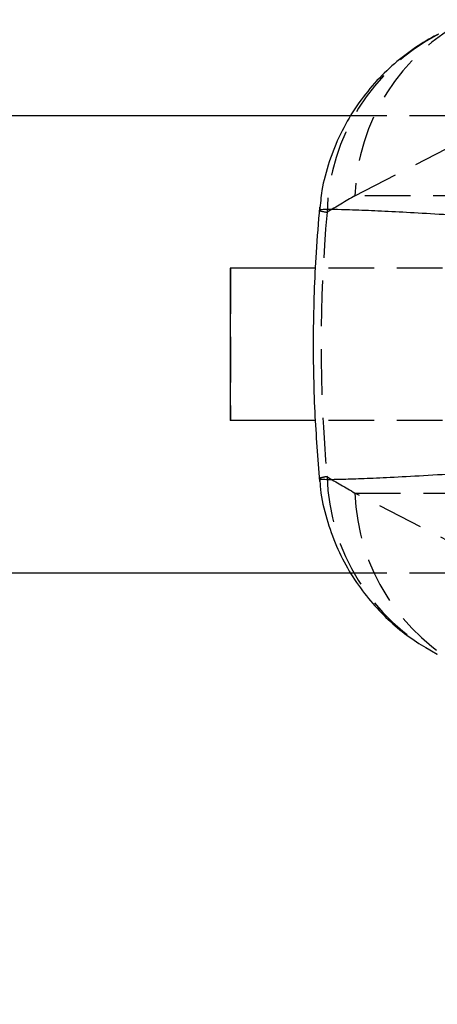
# Model space of a CAD drawing. Extents: x 59 to 551, y 29 to 426.
# Tile 3 of 20: x 216 to 233, y 75 to 116. Entities that reach past the tile are written whole.
import ezdxf

# ---------------------------------------------------------------- set-up
doc = ezdxf.new("R2010")
doc.units = 0
doc.header["$LTSCALE"] = 1.5
doc.linetypes.add('HIDDEN', pattern=[1.905, 1.27, -0.635])
doc.layers.get('0').update_dxf_attribs({"linetype": 'CONTINUOUS'})
doc.styles.add('SLDTEXTSTYLE0', font='TXT', dxfattribs={"width": 0.75})
doc.dimstyles.new('SLDDIMSTYLE0', dxfattribs={"dimtxt": 5.25, "dimasz": 4.953, "dimexe": 0, "dimexo": 0.0625, "dimgap": 1.3125, "dimtad": 1, "dimdec": 0, "dimrnd": 1e-09, "dimzin": 12, "dimtxsty": 'SLDTEXTSTYLE0', "dimsah": 1, "dimcen": 0.09, "dimazin": 3, "dimtfac": 1, "dimtdec": 0, "dimtofl": 0, "dimtmove": 0, "dimatfit": 3, "dimtolj": 1, "dimtzin": 12})
doc.dimstyles.new('SLDDIMSTYLE1', dxfattribs={"dimtxt": 5.25, "dimasz": 4.953, "dimexe": 0, "dimexo": 0.0625, "dimgap": 1.3125, "dimtad": 1, "dimdec": 1, "dimrnd": 1e-09, "dimzin": 12, "dimtxsty": 'SLDTEXTSTYLE0', "dimsah": 1, "dimcen": 0.09, "dimazin": 3, "dimtfac": 1, "dimtdec": 1, "dimtofl": 0, "dimtmove": 0, "dimatfit": 3, "dimtolj": 1, "dimtzin": 12})

# ---------------------------------------------------------------- blocks, each defined once
blk = doc.blocks.new('_D_6')
at = {"color": 179, "linetype": 'CONTINUOUS'}
for p, q in [((144.372, 91.39), (144.372, 43.416)), ((245.907, 73.416), (245.907, 43.416)), ((245.907, 44.916), (144.372, 44.916))]:
    blk.add_line(p, q, dxfattribs=at)
for points in [[(144.372, 44.916), (149.325, 44.154), (149.325, 45.678)], [(245.907, 44.916), (240.954, 45.678), (240.954, 44.154)]]:
    blk.add_solid(points, dxfattribs=at)
at = {"color": 179, "linetype": 'CONTINUOUS', "insert": (191.902, 51.684, -38.558), "char_height": 5.25, "attachment_point": 1, "style": 'SLDTEXTSTYLE0'}
blk.add_mtext('102', dxfattribs=at)
blk = doc.blocks.new('_D_7')
at = {"color": 179, "linetype": 'CONTINUOUS'}
for p, q in [((144.372, 91.39), (144.372, 29.101)), ((299.407, 73.416), (299.407, 29.101)), ((299.407, 30.601), (144.372, 30.601))]:
    blk.add_line(p, q, dxfattribs=at)
for points in [[(144.372, 30.601), (149.325, 29.839), (149.325, 31.363)], [(299.407, 30.601), (294.454, 31.363), (294.454, 29.839)]]:
    blk.add_solid(points, dxfattribs=at)
at = {"color": 179, "linetype": 'CONTINUOUS', "insert": (212.501, 37.368, -38.558), "char_height": 5.25, "attachment_point": 1, "style": 'SLDTEXTSTYLE0'}
blk.add_mtext('155', dxfattribs=at)

msp = doc.modelspace()

# ---------------------------------------------------------------- linework, layer by layer
at = {"color": 7, "linetype": 'CONTINUOUS'}
for p, q in [((229.664835, 111.939581), (144.372414, 111.939581)), ((224.634539, 105.589581), (224.634539, 99.239581)), ((228.19092, 105.589581), (224.634539, 105.589581)), ((228.184092, 99.239581), (224.634539, 99.239581)), ((229.652162, 92.889581), (144.372414, 92.889581))]:
    msp.add_line(p, q, dxfattribs=at)
at = {"color": 7, "linetype": 'HIDDEN'}
for p, q in [((245.447365, 111.939581), (229.664835, 111.939581)), ((229.830428, 108.606997), (235.109422, 111.324127)), ((235.008481, 108.606997), (229.830428, 108.606997)), ((224.647376, 105.589581), (224.647376, 99.239581)), ((250.634524, 105.589581), (228.19092, 105.589581)), ((250.634524, 99.239581), (228.184092, 99.239581)), ((235.109422, 93.505035), (229.830428, 96.222166)), ((229.830428, 96.222166), (235.008481, 96.222166)), ((245.447365, 92.889581), (229.652162, 92.889581))]:
    msp.add_line(p, q, dxfattribs=at)
for centre, radius, start, end in [((238.448428, 108.289576), 8.623844, 117.3800253, 177.890621), ((237.34237, 107.660292), 8.676222, 117.6612099, 178.2564847), ((237.34388, 97.16928), 8.677744, 181.7459145, 242.0101926), ((238.448428, 96.539586), 8.623844, 182.109379, 242.6199747)]:
    msp.add_arc(centre, radius, start, end, dxfattribs=at)
for centre, major_axis, ratio, start_param, end_param in [((285.230574, 102.414581), (131.976096, 65.106503), 0.215548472, 1.895465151, 1.905107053), ((309.857217, 102.414581), (81.432268, 0), 0.872504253, 3.063968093, 3.219217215), ((285.230574, 102.414581), (131.976096, -65.106503), 0.215548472, 4.378078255, 4.387720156)]:
    msp.add_ellipse(centre, major_axis=major_axis, ratio=ratio, start_param=start_param, end_param=end_param, dxfattribs=at)
at = {"color": 7, "linetype": 'CONTINUOUS'}
for points, knots in [([(233.322985, 115.337611), (233.263561, 115.310912), (232.885748, 115.141165), (232.225387, 114.705047), (231.348328, 114.026203), (230.53312, 113.197173), (229.807636, 112.244479), (229.20086, 111.182868), (228.742247, 110.035014), (228.452997, 108.965948), (228.391745, 108.278366), (228.367354, 108.004574)], [0, 0, 0, 0, 0.02121283, 0.134869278, 0.255220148, 0.381121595, 0.51073909, 0.642774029, 0.776365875, 0.91095015, 1, 1, 1, 1]), ([(228.3594, 108.129251), (228.307007, 107.501568), (228.162393, 105.769079), (228.071196, 102.921241), (228.119844, 99.733913), (228.283237, 97.664521), (228.3594, 96.699911)], [0, 0, 0, 0, 0.1651474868, 0.4558288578, 0.7463443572, 1, 1, 1, 1]), ([(228.369079, 96.825456), (228.376878, 96.675621), (228.406414, 96.108224), (228.635118, 95.157651), (229.033677, 94.014144), (229.568665, 92.97187), (230.203602, 92.038466), (230.918612, 91.219963), (231.68722, 90.525235), (232.468832, 89.951229), (233.011934, 89.651962), (233.269851, 89.509841)], [0, 0, 0, 0, 0.048913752, 0.18522698, 0.316708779, 0.443647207, 0.566165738, 0.684270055, 0.797406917, 0.903789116, 1, 1, 1, 1])]:
    msp.add_open_spline(points, degree=3, knots=knots, dxfattribs=at)
at = {"color": 7, "linetype": 'HIDDEN'}
for points, knots in [([(228.385083, 108.002541), (228.375469, 107.99747), (228.343888, 107.980809), (228.536313, 107.947464), (228.670164, 107.924269)], [0, 0, 0, 0, 0.30439631, 1, 1, 1, 1]), ([(228.670164, 96.904893), (228.578691, 96.889146), (228.384424, 96.855704), (228.378155, 96.836172), (228.374838, 96.825836)], [0, 0, 0, 0, 0.47086098, 1, 1, 1, 1])]:
    msp.add_open_spline(points, degree=3, knots=knots, dxfattribs=at)
at = {"color": 8, "linetype": 'CONTINUOUS'}
for points, knots in [([(234.071142, 107.792961), (233.585239, 107.82202), (232.614212, 107.880091), (231.333625, 107.947929), (230.173548, 108.001768), (229.267422, 108.033364), (228.664291, 108.040321), (228.365657, 108.030824), (228.379979, 108.009972), (228.385083, 108.002541)], [0, 0, 0, 0, 0.14620628, 0.292178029, 0.442230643, 0.615266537, 0.763337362, 0.915673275, 1, 1, 1, 1]), ([(228.374838, 96.825836), (228.367228, 96.822431), (228.324974, 96.803521), (228.566516, 96.789616), (229.142557, 96.792219), (230.064619, 96.823402), (231.146657, 96.871844), (232.476941, 96.941122), (233.539743, 97.004508), (234.071142, 97.036201)], [0, 0, 0, 0, 0.033949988, 0.188489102, 0.384629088, 0.531928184, 0.679226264, 0.8396136, 1, 1, 1, 1])]:
    msp.add_open_spline(points, degree=3, knots=knots, dxfattribs=at)

# ---------------------------------------------------------------- dimensions: what is measured, and where the dimension line sits
at = {"color": 179, "linetype": 'CONTINUOUS'}
for base, p1, dimstyle, picture, middle in [((144.372417, 44.91595), (245.906973, 74.91595), 'SLDDIMSTYLE0', '_D_6', (199.853876, 44.91595)), ((144.372417, 30.600693), (299.406973, 74.91595), 'SLDDIMSTYLE1', '_D_7', (220.452092, 30.600693))]:
    dim = msp.add_linear_dim(base=base, p1=p1, p2=(144.372417, 92.889581), dimstyle=dimstyle, dxfattribs=at)
    dim.commit()
    dim.dimension.update_dxf_attribs({"geometry": picture, "text_midpoint": middle, "dimtype": 160})

doc.saveas('drawing.dxf')
